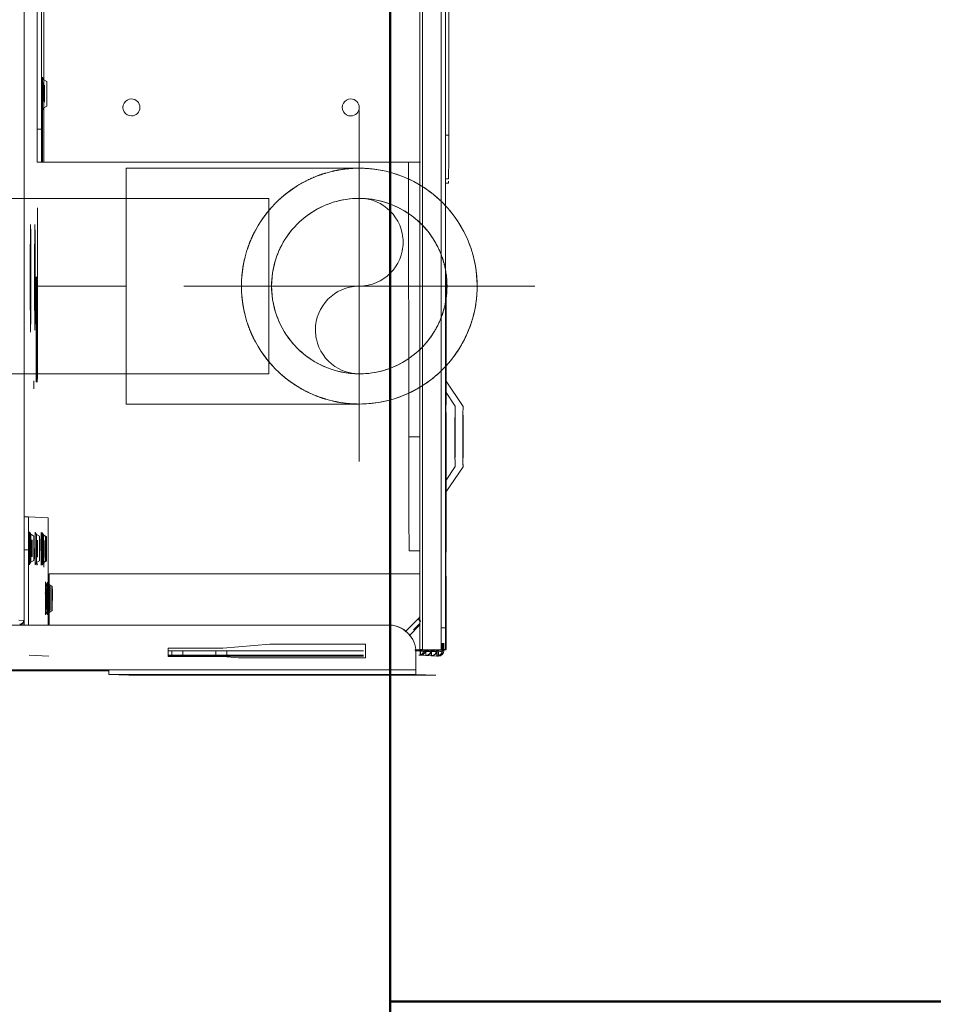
# Model space of a CAD drawing. Header units: millimetres. Extents: x -6579 to 21413, y 4748 to 42777.
# Tile 6 of 79: x 10499 to 10666, y 35775 to 35955. Entities that reach past the tile are written whole.
import ezdxf

# ---------------------------------------------------------------- set-up
doc = ezdxf.new("R2010")
doc.units = ezdxf.units.MM
for name, pattern in [('ADSK_Осевая', [700, 500, -100, 0, -100]), ('ADSK_Скрыто', [300, 150, -150]), ('ADSK_Штриховая_ш3 п1_5', [225, 150, -75])]:
    doc.linetypes.add(name, pattern=pattern)
for name, color, linetype, lineweight in [('A-COLS-____-MCUT', 52, 'Continuous', 50), ('A-COLS-____-OTLN', 52, 'Continuous', 20), ('A-DETL-____-HDLN', 90, 'ADSK_Скрыто', 9), ('A-DETL-____-MBND', 5, 'ADSK_Штриховая_ш3 п1_5', 20), ('A-WALL-____-MCUT', 113, 'Continuous', 50), ('A-WALL-____-OTLN', 113, 'Continuous', 20), ('G-XREF-____-OTLN', 8, 'Continuous', 9), ('P-PIPE-____-CNTR', 3, 'ADSK_Осевая', 20), ('P-PIPE-____-OTLN', 3, 'Continuous', 20)]:
    doc.layers.add(name, color=color, linetype=linetype, lineweight=lineweight)

# ---------------------------------------------------------------- blocks, each defined once
blk = doc.blocks.new('Прямая форма - 83 new-611903-В_Этаж 03_Отопление')
at = {"layer": 'A-COLS-____-MCUT', "color": 9}
for p, q in [((21210.28, 35775.83), (20910.28, 35775.83)), ((20910.28, 35775.83), (20910.28, 35475.83))]:
    blk.add_line(p, q, dxfattribs=at)
blk = doc.blocks.new('Прямая форма - CRE - 002-611904-В_Этаж 03_Отопление')
blk.add_blockref('Прямая форма - 83 new-611903-В_Этаж 03_Отопление', (-21060.28, -35625.83))
blk = doc.blocks.new('Прямая форма - 83 new-611963-В_Этаж 03_Отопление')
at = {"layer": 'A-WALL-____-MCUT', "color": 9}
for p, q in [((1900, 0), (300, 0)), ((300, 0), (300, -200))]:
    blk.add_line(p, q, dxfattribs=at)
blk = doc.blocks.new('Прямая форма - SW - 008-611964-В_Этаж 03_Отопление')
blk.add_blockref('Прямая форма - 83 new-611963-В_Этаж 03_Отопление', (0, 0))
blk = doc.blocks.new('Прямая форма - CRE - 002-612862-В_Этаж 03_Отопление')
blk.add_blockref('Прямая форма - 83 new-611903-В_Этаж 03_Отопление', (-21060.28, -35625.83))
blk = doc.blocks.new('83 new_ifc_RVT-1-В_Этаж 03_Отопление')
at = {"layer": 'A-COLS-____-OTLN', "color": 253, "lineweight": 20}
for name in ['Прямая форма - CRE - 002-611904-В_Этаж 03_Отопление', 'Прямая форма - CRE - 002-612862-В_Этаж 03_Отопление']:
    blk.add_blockref(name, (21060.28, 35625.83), dxfattribs=at)
at = {"layer": 'A-WALL-____-OTLN', "color": 253, "lineweight": 20, "rotation": 90}
blk.add_blockref('Прямая форма - SW - 008-611964-В_Этаж 03_Отопление', (20910.28, 35475.83), dxfattribs=at)
blk = doc.blocks.new('ADSK_Полипропилен_Отвод - Универсальный-V13-В_Этаж 03_Отопление')
at = {"layer": 'P-PIPE-____-OTLN', "color": 170}
for p, q in [((20904.64, 35927.79), (20862.14, 35927.79)), ((20862.14, 35927.79), (20862.14, 35906.29)), ((20862.14, 35906.29), (20862.14, 35884.79)), ((20862.14, 35884.79), (20904.64, 35884.79))]:
    blk.add_line(p, q, dxfattribs=at)
blk = doc.blocks.new('City Class FR - City Class F_iam-1558930-В_Этаж 03_Отопление')
at = {"layer": 'A-DETL-____-HDLN'}
for p, q in [((172.77, 33.1), (172.76, 33.07)), ((157.54, -37.64), (157.54, -37.59))]:
    blk.add_line(p, q, dxfattribs=at)
at = {"layer": 'A-DETL-____-HDLN', "flags": 128}
for points in [[(163.02, -36.51), (163, -36.51), (162.97, -36.51), (162.94, -36.51), (162.9, -36.51), (162.86, -36.51), (162.81, -36.51), (162.76, -36.5)], [(163.01, -36.35), (162.98, -36.35), (162.95, -36.35), (162.91, -36.35), (162.86, -36.35)]]:
    blk.add_lwpolyline(points, dxfattribs=at)
at = {"layer": 'A-DETL-____-HDLN'}
for centre, start_param, end_param in [((169.18, -34.07), 3.150557, 3.490411), ((169.18, -34.07), 2.792279, 3.138605), ((169.18, -34.07), 0.002988, 0.348818), ((169.18, -34.07), 5.933871, 6.274221), ((77.14, -35.28), 3.150557, 3.490411), ((77.14, -35.28), 2.792279, 3.138605), ((77.14, -35.28), 5.933871, 6.274221), ((77.14, -35.28), 0.002988, 0.348818), ((160.13, -35.16), 2.792279, 3.138605), ((160.13, -35.16), 3.150557, 3.490411), ((160.13, -35.32), 3.150557, 3.490411), ((160.13, -35.32), 2.792279, 3.138605), ((160.13, -35.32), 5.933871, 6.274221), ((160.13, -35.32), 0.002988, 0.348818), ((160.13, -35.16), 5.933871, 6.274221), ((160.13, -35.16), 0.002988, 0.348818), ((169.16, -34.48), 2.792279, 3.138605), ((169.16, -34.48), 3.150557, 3.490411), ((169.18, -34.15), 3.150557, 3.490411), ((169.18, -34.15), 2.792279, 3.138605), ((169.16, -34.48), 5.933871, 6.274221), ((169.16, -34.48), 0.002988, 0.348818), ((169.18, -34.15), 5.933871, 6.274221), ((169.18, -34.15), 0.002988, 0.348818), ((160.03, -37.44), 2.792279, 3.138605), ((160.03, -37.44), 3.150557, 3.490411), ((160.08, -36.4), 2.792279, 3.138605), ((160.08, -36.4), 3.150557, 3.490411), ((160.03, -37.44), 0.002988, 0.348818), ((160.03, -37.44), 5.933871, 6.274221), ((160.08, -36.4), 0.002988, 0.348818), ((160.08, -36.4), 5.933871, 6.274221)]:
    blk.add_ellipse(centre, major_axis=(1.55, 0), ratio=0.005175, start_param=start_param, end_param=end_param, dxfattribs=at)
at = {"layer": 'G-XREF-____-OTLN'}
for p, q in [((134, 41.19), (129.18, 37.96)), ((133.93, 39.74), (131.29, 37.97)), ((147.42, 38.11), (144.93, 39.76)), ((149.66, 38.11), (145, 41.21)), ((174.35, 38.06), (-210.65, 37.22)), ((-120.49, 38.03), (84.51, 38.48)), ((84.51, 38.48), (84.51, 37.86)), ((92.5, 38.45), (92.48, 37.92)), ((93.3, 38.46), (93.28, 37.92)), ((133.72, 38.09), (110.85, 38.04)), ((110.85, 38.04), (133.72, 38.09)), ((159.35, 38.14), (139.35, 38.09)), ((178.35, 38.19), (164.98, 38.16)), ((164.98, 38.16), (178.35, 38.19)), ((174.35, 38.06), (174.35, 37.26)), ((178.53, 37.8), (177.18, 37.8)), ((178.35, 38.19), (178.35, 38.09)), ((178.35, 37.29), (178.35, 38.09)), ((178.52, 37.54), (178.53, 37.79)), ((174.35, 37.26), (-210.65, 36.42)), ((178.36, 37.69), (177.18, 37.69)), ((177.18, 37.53), (178.52, 37.54)), ((178.52, 37.49), (177.18, 37.49)), ((178.51, 37.49), (177.18, 37.49)), ((177.18, 37.38), (178.36, 37.39)), ((177.18, 37.29), (178.36, 37.29)), ((178.35, 37.29), (178.36, 37.39)), ((178.36, 37.29), (178.36, 33.9)), ((178.42, 35.52), (178.47, 36.48)), ((178.47, 36.53), (178.51, 37.49)), ((178.67, 35.53), (178.72, 36.49)), ((178.72, 36.49), (178.72, 35.52)), ((178.73, 36.8), (179.53, 36.8)), ((179.52, 36.5), (179.47, 35.53)), ((179.53, 36.8), (179.52, 36.54)), ((183.03, 36.32), (182.87, 32.7)), ((183.15, -19.68), (183.03, 36.32)), ((183.03, 36.32), (183.15, -19.68)), ((178.38, 34.51), (178.42, 35.47)), ((178.58, 33.51), (178.62, 34.48)), ((178.62, 34.48), (178.63, 33.5)), ((178.63, 34.52), (178.67, 35.48)), ((178.67, 35.48), (178.67, 34.51)), ((179.42, 34.48), (179.38, 33.51)), ((179.47, 35.49), (179.43, 34.52)), ((-214.63, 33.05), (178.36, 33.9)), ((-214.63, 32.55), (178.37, 33.4)), ((178.37, 33.4), (-214.63, 32.55)), ((89.64, -35.4), (89.49, 33.34)), ((139.53, 33.32), (139.53, 31.28)), ((160.33, 33.36), (160.34, 31.43)), ((164.68, -34.23), (164.54, 33.37)), ((172.77, 33.1), (172.76, 33.07)), ((172.76, 33.07), (172.89, 32.95)), ((172.89, 32.95), (172.76, 33.07)), ((172.89, 32.98), (172.77, 33.1)), ((172.89, 32.95), (175.13, 30.72)), ((175.13, 30.72), (172.89, 32.95)), ((173.61, 33.39), (174.76, 32.25)), ((175.83, 31.43), (173.86, 33.39)), ((178.38, 33.4), (178.38, 32.49)), ((178.58, 33.47), (178.57, 33.2)), ((178.57, 32.57), (178.57, 33.2)), ((179.37, 32.69), (178.87, 32.69)), ((179.38, 33.47), (179.37, 33.2)), ((182.07, 32.7), (179.37, 32.69)), ((182.19, -23.3), (182.07, 32.7)), ((182.87, 32.7), (182.99, -23.3)), ((89.49, 31.17), (139.53, 31.28)), ((173.88, 27.92), (173.88, 27.92)), ((173.88, 27.68), (174.51, -261.41)), ((177.42, 6.06), (177.39, 23.49)), ((177.39, 23.49), (179.89, 23.49)), ((179.89, 23.49), (179.94, 0.35)), ((178.64, -1.8), (178.59, 23.11)), ((179.39, 23.12), (179.44, -1.79)), ((179.64, -12.51), (179.56, 23.12)), ((179.64, -12.51), (179.56, 23.12)), ((178.19, -2.51), (177.42, 6.06)), ((179.94, 0.35), (179.69, -2.51)), ((178.21, -12.51), (178.19, -2.51)), ((178.65, -3.82), (178.64, -1.81)), ((179.44, -1.81), (178.64, -1.81)), ((179.44, -1.81), (179.45, -3.82)), ((179.69, -2.51), (179.71, -12.51)), ((178.66, -9.82), (178.65, -3.82)), ((178.65, -3.82), (179.45, -3.82)), ((179.45, -3.82), (179.46, -9.82)), ((178.66, -11.81), (178.66, -9.82)), ((178.66, -9.82), (179.46, -9.82)), ((179.46, -9.82), (179.46, -11.81)), ((179.71, -12.51), (178.21, -12.51)), ((178.67, -12.51), (178.66, -11.81)), ((178.66, -11.81), (179.46, -11.81)), ((179.46, -11.81), (179.47, -12.51)), ((183.15, -19.68), (182.99, -23.3)), ((182.32, -83.3), (182.19, -23.3)), ((182.36, -23.3), (182.48, -79.68)), ((166.92, -34.09), (166.6, -34.64)), ((166.94, -33.67), (166.62, -34.22)), ((166.93, -33.75), (166.62, -34.3)), ((171.72, -34.63), (171.41, -34.08)), ((171.74, -34.21), (171.42, -33.66)), ((171.74, -34.29), (171.42, -33.74)), ((-125.36, -35.87), (89.64, -35.4)), ((83.63, -35.82), (-119.37, -36.26)), ((74.14, -35.64), (89.64, -35.6)), ((74.89, -34.88), (74.58, -35.43)), ((79.7, -35.42), (79.38, -34.87)), ((83.63, -35.82), (83.63, -36.62)), ((89.64, -35.6), (89.63, -35.77)), ((89.63, -36.57), (89.63, -35.77)), ((154.48, -34.48), (154.32, -38.02)), ((157.89, -34.77), (157.57, -35.32)), ((157.88, -34.92), (157.57, -35.47)), ((174.01, -34.41), (160.49, -34.44)), ((161.56, -35.24), (163.49, -35.23)), ((162.19, -35.23), (163.49, -35.23)), ((162.69, -35.31), (162.37, -34.76)), ((162.69, -35.46), (162.37, -34.91)), ((174.01, -34.21), (164.68, -34.23)), ((168.19, -34.23), (168.19, -35)), ((179.52, -37.84), (179.68, -34.25)), ((83.63, -36.62), (-119.37, -37.06)), ((110.98, -36.5), (97.93, -36.53)), ((129.48, -37.11), (130.93, -37.11)), ((157.79, -37.04), (157.47, -37.6)), ((157.83, -36.01), (157.52, -36.56)), ((157.54, -37.64), (157.54, -37.59)), ((162.59, -37.58), (162.27, -37.03)), ((162.64, -36.55), (162.32, -36)), ((162.54, -37.58), (162.54, -37.63)), ((48.72, -39.07), (157.91, -38.84)), ((154.32, -38.02), (154.32, -38.82)), ((154.32, -38.02), (154.32, -38.82)), ((160.32, -38.04), (174.02, -38.01)), ((160.32, -38.84), (160.32, -38.04)), ((174.02, -38.81), (160.32, -38.84)), ((173.21, -38.89), (173.17, -39.76)), ((173.86, -39.6), (173.67, -38.81)), ((173.99, -38.81), (173.95, -39.58))]:
    blk.add_line(p, q, dxfattribs=at)
at = {"layer": 'G-XREF-____-OTLN', "flags": 128}
for points in [[(178.47, 36.48), (178.56, 36.48), (178.64, 36.47), (178.74, 36.45), (178.83, 36.42), (178.92, 36.38), (179, 36.33), (179.08, 36.28), (179.15, 36.21), (179.22, 36.15), (179.27, 36.09), (179.31, 36.02), (179.35, 35.96), (179.38, 35.89), (179.41, 35.84), (179.42, 35.78), (179.44, 35.73), (179.45, 35.68), (179.46, 35.64), (179.46, 35.6), (179.47, 35.56), (179.47, 35.52), (179.47, 35.49)], [(178.52, 37.49), (178.6, 37.49), (178.69, 37.48), (178.78, 37.46), (178.87, 37.43), (178.96, 37.39), (179.05, 37.34), (179.13, 37.28), (179.2, 37.22), (179.26, 37.16), (179.32, 37.09), (179.36, 37.03), (179.4, 36.97), (179.43, 36.9), (179.45, 36.85), (179.47, 36.79), (179.49, 36.74), (179.5, 36.69), (179.5, 36.65), (179.51, 36.6), (179.51, 36.57), (179.52, 36.53), (179.52, 36.5)], [(178.38, 34.47), (178.46, 34.46), (178.55, 34.45), (178.64, 34.43), (178.73, 34.4), (178.82, 34.36), (178.91, 34.31), (178.99, 34.26), (179.06, 34.2), (179.12, 34.13), (179.18, 34.07), (179.22, 34), (179.26, 33.94), (179.29, 33.88), (179.31, 33.82), (179.33, 33.76), (179.35, 33.71), (179.36, 33.66), (179.37, 33.62), (179.37, 33.58), (179.38, 33.54), (179.38, 33.5), (179.38, 33.47)], [(178.42, 35.47), (178.51, 35.47), (178.6, 35.46), (178.69, 35.44), (178.78, 35.41), (178.87, 35.37), (178.96, 35.32), (179.04, 35.27), (179.11, 35.21), (179.17, 35.14), (179.22, 35.08), (179.27, 35.01), (179.31, 34.95), (179.34, 34.89), (179.36, 34.83), (179.38, 34.77), (179.39, 34.72), (179.4, 34.67), (179.41, 34.63), (179.42, 34.59), (179.42, 34.55), (179.42, 34.51), (179.42, 34.48)], [(172.35, 33.39), (172.42, 33.35), (172.49, 33.3), (172.55, 33.26), (172.61, 33.21), (172.68, 33.16), (172.73, 33.1), (172.76, 33.07)], [(74.58, -35.43), (74.21, -35.68), (74.19, -35.68)], [(79.7, -35.42), (80.07, -35.66), (80.09, -35.67)], [(157.57, -35.47), (157.2, -35.72), (157.17, -35.72)], [(157.57, -35.32), (157.2, -35.56), (157.18, -35.57)], [(162.69, -35.31), (163.06, -35.55), (163.09, -35.55)], [(162.69, -35.46), (163.06, -35.71), (163.08, -35.71)], [(166.6, -34.64), (166.23, -34.89), (166.21, -34.89)], [(166.62, -34.22), (166.25, -34.47), (166.23, -34.47)], [(166.62, -34.3), (166.25, -34.55), (166.23, -34.55)], [(171.72, -34.63), (172.09, -34.87), (172.12, -34.87)], [(171.74, -34.21), (172.11, -34.46), (172.13, -34.46)], [(171.74, -34.29), (172.11, -34.54), (172.13, -34.54)], [(157.47, -37.6), (157.1, -37.84), (157.08, -37.84)], [(157.52, -36.56), (157.15, -36.81), (157.13, -36.81)], [(162.59, -37.58), (162.96, -37.83), (162.98, -37.83)], [(162.64, -36.55), (163.01, -36.79), (163.03, -36.8)], [(163.02, -36.51), (163, -36.51), (162.97, -36.51), (162.94, -36.51), (162.9, -36.51), (162.86, -36.51), (162.81, -36.51), (162.76, -36.5)], [(163.01, -36.35), (162.98, -36.35), (162.95, -36.35), (162.91, -36.35), (162.86, -36.35)]]:
    blk.add_lwpolyline(points, dxfattribs=at)
at = {"layer": 'G-XREF-____-OTLN'}
for centre, major_axis, ratio, start_param, end_param in [((139.43, 39.75), (5.5, 0.01), 0.005175, 3.141345, 6.282937), ((139.43, 39.75), (5.5, 0.01), 0.005175, 2.748646, 3.133855), ((139.5, 41.2), (5.5, 0.01), 0.005175, 3.141345, 6.282937), ((139.5, 41.2), (5.5, 0.01), 0.005175, 2.748646, 3.133855), ((139.43, 39.75), (5.5, 0.01), 0.005175, 0.786618, 2.355947), ((139.5, 41.2), (5.5, 0.01), 0.005175, 0.786618, 2.355947), ((139.43, 39.75), (5.5, 0.01), 0.005175, 0.007759, 0.392451), ((139.5, 41.2), (5.5, 0.01), 0.005175, 0.007759, 0.392451), ((84.5, 38.43), (8, 0.02), 0.005175, 0, 1.570548), ((84.5, 38.43), (8.84, 0.02), 0.005175, 0.090412, 0.298938), ((114.35, 38), (3.5, 0.01), 0.005175, 3.141593, 6.282937), ((139.35, 38.06), (6.5, 0.01), 0.005175, 1.570548, 4.712141), ((159.35, 38.1), (6.5, 0.01), 0.005175, 4.712141, 7.853734), ((174.35, 38.08), (4, 0.01), 0.005175, 4.712141, 6.282937), ((178.36, 37.19), (-0.002, 1), 0.000248, 5.240673, 6.283185), ((178.53, 36.79), (-0.999, 0.046), 0.999987, 3.189473, 4.760269), ((174.35, 37.28), (4, 0.01), 0.005175, 4.712141, 6.282937), ((178.36, 37.19), (0, 0.2), 0.000248, 5.240673, 6.283185), ((178.14, 35.69), (0.405, 0.818), 0.410153, 4.707192, 6.479346), ((178.47, 35.53), (-0.999, 0.046), 0.999987, 3.189473, 4.760269), ((178.47, 35.48), (-0.999, 0.046), 0.999987, 3.189473, 4.760269), ((178.14, 35.65), (0.408, 0.817), 0.406332, 0.200707, 0.206545), ((178.14, 35.65), (0.408, 0.817), 0.406332, 4.717576, 6.483395), ((178.52, 36.49), (-0.999, 0.046), 0.999987, 3.189473, 4.760269), ((178.18, 36.66), (0.408, 0.817), 0.406332, 0.200707, 0.206545), ((178.18, 36.7), (0.405, 0.818), 0.410153, 4.707192, 6.479346), ((178.52, 36.54), (-0.999, 0.046), 0.999987, 3.189473, 4.760269), ((178.18, 36.66), (0.408, 0.817), 0.406332, 4.717576, 6.483395), ((178.52, 36.49), (-0.2, 0.009), 0.999987, 3.974871, 4.760269), ((178.52, 36.54), (1, 0.002), 0.005175, 4.712141, 6.282937), ((178.52, 36.49), (1, 0.002), 0.005175, 0.000024, 1.570548), ((178.53, 36.79), (1, 0.002), 0.005175, 0, 0.78515), ((178.37, 33.2), (-0.999, 0.046), 0.999987, 3.390831, 4.760269), ((178.05, 33.67), (0.405, 0.818), 0.410153, 4.745079, 6.479346), ((178.38, 33.51), (-0.999, 0.046), 0.999987, 3.189473, 4.760269), ((178.04, 33.63), (0.408, 0.817), 0.406332, 4.797222, 6.483395), ((178.38, 33.47), (-0.999, 0.046), 0.999987, 3.189473, 4.760269), ((178.09, 34.68), (0.405, 0.818), 0.410153, 4.707192, 6.479346), ((178.43, 34.52), (-0.999, 0.046), 0.999987, 3.189473, 4.760269), ((178.42, 34.47), (-0.999, 0.046), 0.999987, 3.189473, 4.760269), ((178.09, 34.64), (0.408, 0.817), 0.406332, 0.200707, 0.206545), ((178.09, 34.64), (0.408, 0.817), 0.406332, 4.717576, 6.483395), ((178.42, 34.47), (-0.2, 0.009), 0.999987, 3.974871, 4.760269), ((178.42, 34.47), (1, 0.002), 0.005175, 0.000024, 1.570548), ((178.43, 34.52), (1, 0.002), 0.005175, 4.712141, 6.282937), ((178.47, 35.48), (-0.2, 0.009), 0.999987, 3.974871, 4.760269), ((178.47, 35.53), (1, 0.002), 0.005175, 4.712141, 6.282937), ((178.47, 35.48), (1, 0.002), 0.005175, 0.000024, 1.570548), ((173.47, 33.78), (0.706, 0.709), 0.003484, 3.141593, 4.320185), ((173.47, 33.81), (0.706, 0.709), 0.003484, 1.955331, 3.137758), ((178.88, 27.69), (-4.99, 0.23), 0.999987, 4.760267, 6.331065), ((178.36, 34.4), (-0.002, 1), 0.000248, 2.09908, 3.141593), ((178.37, 33.2), (-0.2, 0.009), 0.999987, 3.189473, 4.760269), ((178.38, 33.47), (-0.2, 0.009), 0.999987, 3.189473, 4.760269), ((178.38, 33.51), (1, 0.002), 0.005175, 4.712141, 6.282937), ((178.38, 33.47), (0.2, 0), 0.005175, 0, 1.570548), ((178.38, 33.47), (1, 0.002), 0.005175, 0.000024, 1.570548), ((178.37, 33.2), (-0.999, 0.046), 0.999987, 3.189473, 3.390831), ((182.07, 32.7), (0.8, 0.002), 0.005175, 4.712141, 6.282937), ((139.54, 31.39), (20.8, 0.05), 0.005175, 4.712141, 6.282937), ((178.88, 27.69), (-4.99, 0.23), 0.999987, 5.545666, 6.283185), ((79.52, 20.58), (-1.55, 0.07), 0.999987, 3.189473, 6.331065), ((79.52, 20.58), (-1.55, 0.07), 0.999987, 0.04788, 3.189473), ((79.6, -19.42), (-1.55, 0.07), 0.999987, 3.189473, 6.331065), ((79.6, -19.42), (-1.55, 0.07), 0.999987, 0.04788, 3.189473), ((182.19, -23.3), (0.8, 0.002), 0.005175, 4.712141, 6.282937), ((169.16, -34.08), (2.24, 0), 0.005175, 0.002988, 3.138605), ((169.16, -34.08), (2.24, 0), 0.005175, 3.150557, 6.274221), ((169.18, -33.75), (2.24, 0), 0.005175, 0.002988, 3.138605), ((169.18, -33.75), (2.24, 0), 0.005175, 3.150557, 6.274221), ((169.18, -33.67), (2.24, 0), 0.005175, 0.002988, 3.138605), ((169.18, -33.67), (2.24, 0), 0.005175, 3.150557, 6.274221), ((169.18, -34.07), (1.55, 0), 0.005175, 0.002988, 3.138605), ((169.18, -34.07), (1.55, 0), 0.005175, 3.150557, 6.274221), ((77.14, -35.68), (2.99, 0.01), 0.005175, 3.141345, 4.712141), ((77.14, -35.43), (2.56, 0.01), 0.005175, 1.570548, 3.138605), ((77.14, -35.43), (2.56, 0.01), 0.005175, 3.141345, 4.712141), ((77.14, -34.88), (2.24, 0), 0.005175, 0.002988, 3.138605), ((77.14, -34.88), (2.24, 0), 0.005175, 3.150557, 6.274221), ((77.14, -35.68), (2.99, 0.01), 0.005175, 1.570548, 2.355947), ((77.14, -35.28), (1.55, 0), 0.005175, 3.150557, 6.274221), ((77.14, -35.28), (1.55, 0), 0.005175, 0.002988, 3.138605), ((77.14, -35.43), (2.56, 0.01), 0.005175, 0.002988, 1.570548), ((77.14, -35.43), (2.56, 0.01), 0.005175, 4.712141, 6.282937), ((77.14, -35.68), (2.99, 0.01), 0.005175, 4.712141, 7.853734), ((83.63, -35.79), (6, 0.01), 0.005175, 4.712141, 6.282937), ((89.64, -35.4), (0, 0.2), 0.000248, 3.932166, 4.717564), ((160.48, -34.47), (6, 0.01), 0.005175, 1.570548, 3.141345), ((160.13, -35.72), (2.99, 0.01), 0.005175, 2.355947, 3.141345), ((160.13, -35.72), (2.99, 0.01), 0.005175, 3.141345, 4.712141), ((160.13, -35.56), (2.99, 0.01), 0.005175, 1.570548, 3.141345), ((160.13, -35.56), (2.99, 0.01), 0.005175, 3.141345, 4.712141), ((160.13, -35.31), (2.56, 0.01), 0.005175, 1.570548, 3.138605), ((160.13, -35.31), (2.56, 0.01), 0.005175, 3.141345, 4.712141), ((160.13, -35.47), (2.56, 0.01), 0.005175, 1.570548, 3.138605), ((160.13, -35.47), (2.56, 0.01), 0.005175, 3.141345, 4.712141), ((160.13, -34.92), (2.24, 0), 0.005175, 0.002988, 3.138605), ((160.13, -34.92), (2.24, 0), 0.005175, 3.150557, 6.274221), ((160.13, -34.76), (2.24, 0), 0.005175, 0.002988, 3.138605), ((160.13, -34.76), (2.24, 0), 0.005175, 3.150557, 6.274221), ((160.13, -35.16), (1.55, 0), 0.005175, 0.002988, 3.138605), ((160.13, -35.16), (1.55, 0), 0.005175, 3.150557, 6.274221), ((160.13, -35.32), (1.55, 0), 0.005175, 3.150557, 6.274221), ((160.13, -35.32), (1.55, 0), 0.005175, 0.002988, 3.138605), ((160.13, -35.31), (2.56, 0.01), 0.005175, 0.002988, 1.570548), ((160.13, -35.31), (2.56, 0.01), 0.005175, 4.712141, 6.282937), ((160.13, -35.47), (2.56, 0.01), 0.005175, 0.002988, 1.570548), ((160.13, -35.47), (2.56, 0.01), 0.005175, 4.712141, 6.282937), ((160.13, -35.56), (2.99, 0.01), 0.005175, 4.712141, 7.853734), ((160.13, -35.72), (2.99, 0.01), 0.005175, 4.712141, 7.853734), ((169.16, -34.88), (2.99, 0.01), 0.005175, 2.355947, 3.141345), ((169.16, -34.88), (2.99, 0.01), 0.005175, 3.141345, 4.712141), ((169.18, -34.47), (2.99, 0.01), 0.005175, 1.570548, 3.141345), ((169.18, -34.47), (2.99, 0.01), 0.005175, 3.141345, 4.712141), ((169.18, -34.55), (2.99, 0.01), 0.005175, 1.570548, 3.141345), ((169.18, -34.55), (2.99, 0.01), 0.005175, 3.141345, 4.712141), ((169.16, -34.63), (2.56, 0.01), 0.005175, 1.570548, 3.138605), ((169.16, -34.63), (2.56, 0.01), 0.005175, 3.141345, 4.712141), ((169.18, -34.22), (2.56, 0.01), 0.005175, 1.570548, 3.138605), ((169.18, -34.22), (2.56, 0.01), 0.005175, 3.141345, 4.712141), ((169.18, -34.3), (2.56, 0.01), 0.005175, 1.570548, 3.138605), ((169.18, -34.3), (2.56, 0.01), 0.005175, 3.141345, 4.712141), ((169.18, -34.7), (1.87, 0), 0.005175, 1.570548, 3.138605), ((169.18, -34.7), (1.87, 0), 0.005175, 3.141345, 4.712141), ((169.18, -34.62), (1.87, 0), 0.005175, 1.570548, 3.138605), ((169.18, -34.62), (1.87, 0), 0.005175, 3.141345, 4.712141), ((169.16, -34.48), (1.55, 0), 0.005175, 0.002988, 3.138605), ((169.16, -34.48), (1.55, 0), 0.005175, 3.150557, 6.274221), ((169.18, -34.15), (1.55, 0), 0.005175, 0.002988, 3.138605), ((169.18, -34.15), (1.55, 0), 0.005175, 3.150557, 6.274221), ((169.16, -34.63), (2.56, 0.01), 0.005175, 0.002988, 1.570548), ((169.16, -34.63), (2.56, 0.01), 0.005175, 4.712141, 6.282937), ((169.16, -34.88), (2.99, 0.01), 0.005175, 4.712141, 7.853734), ((169.18, -34.22), (2.56, 0.01), 0.005175, 0.002988, 1.570548), ((169.18, -34.22), (2.56, 0.01), 0.005175, 4.712141, 6.282937), ((169.18, -34.3), (2.56, 0.01), 0.005175, 0.002988, 1.570548), ((169.18, -34.3), (2.56, 0.01), 0.005175, 4.712141, 6.282937), ((169.18, -34.47), (2.99, 0.01), 0.005175, 4.712141, 7.853734), ((169.18, -34.55), (2.99, 0.01), 0.005175, 4.712141, 7.853734), ((169.18, -34.62), (1.87, 0), 0.005175, 4.712141, 6.282937), ((169.18, -34.62), (1.87, 0), 0.005175, 0.002988, 1.570548), ((169.18, -34.7), (1.87, 0), 0.005175, 0.002988, 1.570548), ((169.18, -34.7), (1.87, 0), 0.005175, 4.712141, 6.282937), ((83.63, -36.59), (6, 0.01), 0.005175, 4.712141, 6.282937), ((110.61, -36.97), (9.62, 0.02), 0.005175, 6.282937, 9.42453), ((110.61, -36.97), (9.62, 0.02), 0.005175, 3.145864, 6.278927), ((110.58, -37.76), (9.62, 0.02), 0.005175, 6.282937, 9.110371), ((120.12, -36.69), (9.62, 0.02), 0.005175, 6.282937, 9.42453), ((120.12, -36.69), (9.62, 0.02), 0.005175, 3.145864, 6.278927), ((120.13, -36.52), (9.62, 0.02), 0.005175, 6.282937, 9.42453), ((120.13, -36.52), (9.62, 0.02), 0.005175, 3.145864, 6.278927), ((160.08, -36.8), (2.99, 0.01), 0.005175, 1.570548, 4.712141), ((160.03, -37.59), (2.56, 0.01), 0.005175, 1.570548, 3.138605), ((160.03, -37.59), (2.56, 0.01), 0.005175, 3.141345, 4.712141), ((160.08, -36.55), (2.56, 0.01), 0.005175, 1.570548, 3.138605), ((160.08, -36.55), (2.56, 0.01), 0.005175, 3.141345, 4.712141), ((160.04, -37.59), (2.5, 0.01), 0.005175, 0, 3.141345), ((160.04, -37.64), (2.5, 0.01), 0.005175, 3.141593, 6.282937), ((160.03, -37.04), (2.24, 0), 0.005175, 0.002988, 3.138605), ((160.03, -37.04), (2.24, 0), 0.005175, 3.150557, 6.274221), ((160.08, -36), (2.24, 0), 0.005175, 0.002988, 3.138605), ((160.08, -36), (2.24, 0), 0.005175, 3.150557, 6.274221), ((160.03, -37.44), (1.55, 0), 0.005175, 0.002988, 3.138605), ((160.03, -37.44), (1.55, 0), 0.005175, 3.150557, 6.274221), ((160.05, -37.38), (1.55, 0), 0.005175, 0, 3.141345), ((160.05, -37.38), (1.55, 0), 0.005175, 3.141593, 6.282937), ((160.08, -36.4), (1.55, 0), 0.005175, 0.002988, 3.138605), ((160.08, -36.4), (1.55, 0), 0.005175, 3.150557, 6.274221), ((160.03, -37.59), (2.56, 0.01), 0.005175, 0.002988, 1.570548), ((160.03, -37.59), (2.56, 0.01), 0.005175, 4.712141, 6.282937), ((160.08, -36.55), (2.56, 0.01), 0.005175, 0.002988, 1.570548), ((160.08, -36.55), (2.56, 0.01), 0.005175, 4.712141, 6.282937), ((160.08, -36.8), (2.99, 0.01), 0.005175, 6.282937, 7.853734), ((160.08, -36.8), (2.99, 0.01), 0.005175, 4.712141, 6.282937), ((160.08, -36.95), (1.87, 0), 0.005175, 0.002988, 1.570548), ((160.08, -36.95), (1.87, 0), 0.005175, 4.712141, 6.282937), ((160.13, -36.52), (2.99, 0.01), 0.005175, 0.019868, 0.360448), ((160.13, -36.52), (2.99, 0.01), 0.005175, 5.919186, 6.262822), ((110.58, -37.76), (9.62, 0.02), 0.005175, 3.145864, 6.278927), ((110.61, -37.77), (10, 0.02), 0.005175, 5.968778, 6.278914), ((110.61, -37.77), (10, 0.02), 0.005175, 6.282937, 6.597097), ((160.32, -38), (6, 0.01), 0.005175, 3.141593, 4.712141), ((160.32, -38.8), (6, 0.01), 0.005175, 3.141593, 4.712141), ((160.03, -37.84), (2.99, 0.01), 0.005175, 1.570548, 4.712141), ((160.03, -37.84), (2.99, 0.01), 0.005175, 0.78515, 1.570548), ((160.03, -37.84), (2.99, 0.01), 0.005175, 4.712141, 6.282937), ((172.98, -39.8), (-0.999, 0.046), 0.999987, 3.416365, 4.744272)]:
    blk.add_ellipse(centre, major_axis=major_axis, ratio=ratio, start_param=start_param, end_param=end_param, dxfattribs=at)
blk = doc.blocks.new('City Class FR - City Class 25 FR-1559149-В_Этаж 03_Отопление')
blk.add_blockref('City Class FR - City Class F_iam-1558930-В_Этаж 03_Отопление', (0, 0))
blk = doc.blocks.new('ADSK_Полипропилен_Отвод - Универсальный-V14-В_Этаж 03_Отопление')
at = {"layer": 'A-DETL-____-HDLN', "color": 5}
for p, q in [((20905.39, 35927.77), (20905.5, 35927.77)), ((20904.64, 35890.29), (20904.64, 35922.29)), ((20925.66, 35910.79), (20925.82, 35909.94))]:
    blk.add_line(p, q, dxfattribs=at)
at = {"layer": 'A-DETL-____-HDLN', "color": 5, "flags": 128}
for points in [[(20913.69, 35925.79), (20913.8, 35925.74), (20914.57, 35925.36), (20915.32, 35924.95), (20916.06, 35924.5), (20916.78, 35924.03), (20917.48, 35923.53), (20918.16, 35923.01), (20918.81, 35922.45), (20919.45, 35921.87), (20920.06, 35921.27), (20920.65, 35920.64)], [(20920.38, 35891.64), (20919.78, 35891.03), (20919.16, 35890.43), (20918.51, 35889.87), (20917.85, 35889.32), (20917.16, 35888.81), (20916.45, 35888.32), (20915.72, 35887.86), (20914.98, 35887.44), (20914.21, 35887.04), (20913.44, 35886.67)]]:
    blk.add_lwpolyline(points, dxfattribs=at)
at = {"layer": 'A-DETL-____-HDLN', "color": 5}
for radius, start, end in [(21.5, 91.0158, 180), (21.5, 80.8329, 90), (21.5, 42.995, 64.9192), (16, 90, 270), (16, 45, 90), (21.5, 18.5732, 42.5594), (16, 43.9596, 45), (16, 30, 43.3743), (16, 20.5864, 30), (16, 15, 19.6553), (16, 9.368, 15), (21.5, 0, 11.5094), (16, 4.5675, 6.6381), (16, 0, 3.3628), (21.5, 180, 268.9842), (16, 356.6372, 0), (21.5, 346.8077, 0), (16, 345, 350.632), (16, 340.3447, 345), (16, 330, 339.4136), (21.5, 338.0896, 345), (16, 316.6257, 330), (16, 270, 315), (16, 315, 316.0404), (21.5, 317.9633, 322.3319), (21.5, 295.0808, 317.005)]:
    blk.add_arc((20904.64, 35906.29), radius, start, end, dxfattribs=at)
for points, knots in [([(20898.54, 35926.9), (20898.18, 35926.8), (20897.23, 35926.49), (20895.71, 35925.88), (20894.01, 35925.01), (20892.62, 35924.14), (20891.55, 35923.35), (20890.76, 35922.72), (20890.24, 35922.26), (20889.99, 35922.03)], [0.2119064, 0.2119064, 0.2119064, 0.2119064, 0.25, 0.3125, 0.375, 0.4375, 0.46875, 0.5, 0.53125, 0.53125, 0.53125, 0.53125]), ([(20904.05, 35927.78), (20903.04, 35927.75), (20901.58, 35927.61), (20900.13, 35927.32), (20899.69, 35927.21)], [0.0202722, 0.0202722, 0.0202722, 0.0202722, 0.125, 0.1713587, 0.1713587, 0.1713587, 0.1713587]), ([(20888.86, 35920.89), (20888.75, 35920.77), (20888.4, 35920.38), (20887.82, 35919.7), (20887.19, 35918.87), (20886.8, 35918.3), (20886.63, 35918.03)], [0.5790668, 0.5790668, 0.5790668, 0.5790668, 0.59375, 0.625, 0.65625, 0.6828927, 0.6828927, 0.6828927, 0.6828927]), ([(20885.76, 35916.58), (20885.64, 35916.35), (20885.34, 35915.78), (20884.89, 35914.83), (20884.51, 35913.88), (20884.31, 35913.29), (20884.24, 35913.08)], [0.72926112, 0.72926112, 0.72926112, 0.72926112, 0.75, 0.78125, 0.8125, 0.82922996, 0.82922996, 0.82922996, 0.82922996]), ([(20884.24, 35899.5), (20884.31, 35899.29), (20884.51, 35898.7), (20884.89, 35897.75), (20885.34, 35896.8), (20885.64, 35896.22), (20885.76, 35896)], [0.17077004, 0.17077004, 0.17077004, 0.17077004, 0.1875, 0.21875, 0.25, 0.27073888, 0.27073888, 0.27073888, 0.27073888]), ([(20886.63, 35894.54), (20886.8, 35894.28), (20887.19, 35893.71), (20887.82, 35892.87), (20888.4, 35892.19), (20888.75, 35891.8), (20888.86, 35891.68)], [0.3171073, 0.3171073, 0.3171073, 0.3171073, 0.34375, 0.375, 0.40625, 0.4209332, 0.4209332, 0.4209332, 0.4209332]), ([(20889.99, 35890.55), (20890.24, 35890.31), (20890.76, 35889.86), (20891.55, 35889.22), (20892.62, 35888.44), (20894.01, 35887.57), (20895.71, 35886.7), (20897.23, 35886.08), (20898.18, 35885.78), (20898.54, 35885.67)], [0.46875, 0.46875, 0.46875, 0.46875, 0.5, 0.53125, 0.5625, 0.625, 0.6875, 0.75, 0.7880936, 0.7880936, 0.7880936, 0.7880936]), ([(20899.69, 35885.36), (20900.13, 35885.26), (20901.58, 35884.97), (20903.04, 35884.82), (20904.05, 35884.8)], [0.8286413, 0.8286413, 0.8286413, 0.8286413, 0.875, 0.9797278, 0.9797278, 0.9797278, 0.9797278])]:
    blk.add_open_spline(points, degree=3, knots=knots, dxfattribs=at)
for points in [[(20883.74, 35911.34), (20883.54, 35910.53), (20883.24, 35908.88), (20883.14, 35907.16), (20883.14, 35906.29)], [(20883.14, 35906.29), (20883.14, 35905.42), (20883.24, 35903.7), (20883.54, 35902.04), (20883.74, 35901.24)]]:
    blk.add_open_spline(points, degree=3, dxfattribs=at)
at = {"layer": 'A-DETL-____-MBND', "color": 170}
blk.add_line((20904.64, 35927.79), (20905.39, 35927.77), dxfattribs=at)
at = {"layer": 'A-DETL-____-MBND', "color": 170, "flags": 128}
for points in [[(20905.5, 35927.77), (20906.36, 35927.72), (20907.21, 35927.63), (20908.06, 35927.51), (20908.91, 35927.36), (20909.75, 35927.17), (20910.58, 35926.95), (20911.4, 35926.7), (20912.21, 35926.41), (20913.01, 35926.09), (20913.64, 35925.81)], [(20920.65, 35920.64), (20921.21, 35919.99), (20921.74, 35919.31), (20922.25, 35918.62), (20922.73, 35917.9), (20923.18, 35917.17), (20923.6, 35916.42), (20923.99, 35915.65), (20924.35, 35914.87), (20924.68, 35914.08), (20924.97, 35913.27), (20925.23, 35912.45)], [(20925.29, 35912.24), (20925.46, 35911.62), (20925.66, 35910.79)], [(20925.82, 35909.94), (20925.95, 35909.09), (20926.05, 35908.24), (20926.11, 35907.38), (20926.14, 35906.52), (20926.13, 35905.66), (20926.09, 35904.8), (20926.01, 35903.94), (20925.9, 35903.09), (20925.75, 35902.24), (20925.58, 35901.4), (20925.36, 35900.57)], [(20925.29, 35900.33), (20925.12, 35899.74), (20924.84, 35898.93), (20924.53, 35898.13), (20924.19, 35897.34), (20923.81, 35896.57), (20923.41, 35895.81), (20922.98, 35895.06)], [(20922.89, 35894.93), (20922.51, 35894.34), (20922.02, 35893.63), (20921.5, 35892.95), (20920.95, 35892.29), (20920.38, 35891.64)], [(20913.44, 35886.67), (20912.64, 35886.33), (20911.84, 35886.03), (20911.02, 35885.76), (20910.2, 35885.52), (20909.36, 35885.31), (20908.52, 35885.14), (20907.67, 35885), (20906.82, 35884.9), (20905.96, 35884.83), (20905.1, 35884.79)]]:
    blk.add_lwpolyline(points, dxfattribs=at)
at = {"layer": 'A-DETL-____-MBND', "color": 170}
for start, end in [(65.0517, 80.7004), (11.642, 18.4406), (345, 346.6751), (322.4645, 337.957), (270, 294.9483)]:
    blk.add_arc((20904.64, 35906.29), 21.5, start, end, dxfattribs=at)

msp = doc.modelspace()

# ---------------------------------------------------------------- linework, layer by layer
at = {"layer": 'A-DETL-____-HDLN', "color": 5}
for p, q in [((10502.44, 35922.29), (10326.62, 35922.29)), ((10502.44, 35922.29), (10470.7, 35922.29)), ((10544.71, 35890.29), (10544.71, 35922.29)), ((10544.71, 35890.29), (10544.71, 35922.29)), ((10300.2, 35890.29), (10502.44, 35890.29)), ((10470.7, 35890.29), (10502.44, 35890.29))]:
    msp.add_line(p, q, dxfattribs=at)
for centre, radius, start, end in [((10561.21, 35906.29), 16, 43.3065, 180), ((10561.21, 35914.29), 8, 270, 90), ((10561.21, 35906.29), 16, 10.9514, 42.3537), ((10561.21, 35906.29), 16, 3.2695, 9.9987), ((10561.21, 35906.29), 16, 180, 316.6935), ((10561.21, 35898.29), 8, 90.7441, 270), ((10561.21, 35906.29), 16, 350.0013, 356.7305), ((10561.21, 35906.29), 16, 0, 1.1736), ((10561.21, 35906.29), 16, 358.8264, 0), ((10561.21, 35906.29), 16, 317.6463, 349.0486)]:
    msp.add_arc(centre, radius, start, end, dxfattribs=at)
at = {"layer": 'P-PIPE-____-CNTR', "color": 170}
for p, q in [((10561.21, 35874.29), (10561.21, 35938.29)), ((10502.49, 35906.29), (10518.71, 35906.29)), ((10529.21, 35906.29), (10593.21, 35906.29)), ((10544.71, 35906.29), (10561.21, 35906.29))]:
    msp.add_line(p, q, dxfattribs=at)
at = {"layer": 'P-PIPE-____-OTLN', "color": 170}
for p, q in [((10544.71, 35922.29), (10502.49, 35922.29)), ((10502.49, 35890.29), (10544.71, 35890.29))]:
    msp.add_line(p, q, dxfattribs=at)

# ---------------------------------------------------------------- block references
at = {"lineweight": 9}
msp.add_blockref('83 new_ifc_RVT-1-В_Этаж 03_Отопление', (-10343.43, 0), dxfattribs=at)
at = {"layer": 'A-DETL-____-HDLN', "rotation": 269.8755786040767}
msp.add_blockref('City Class FR - City Class 25 FR-1559149-В_Этаж 03_Отопление', (10539.24, 36018.43), dxfattribs=at)
at = {"layer": 'A-DETL-____-HDLN', "color": 5}
msp.add_blockref('ADSK_Полипропилен_Отвод - Универсальный-V14-В_Этаж 03_Отопление', (-10343.43, 0), dxfattribs=at)
at = {"layer": 'P-PIPE-____-OTLN', "color": 170}
msp.add_blockref('ADSK_Полипропилен_Отвод - Универсальный-V13-В_Этаж 03_Отопление', (-10343.43, 0), dxfattribs=at)

doc.saveas('drawing.dxf')
